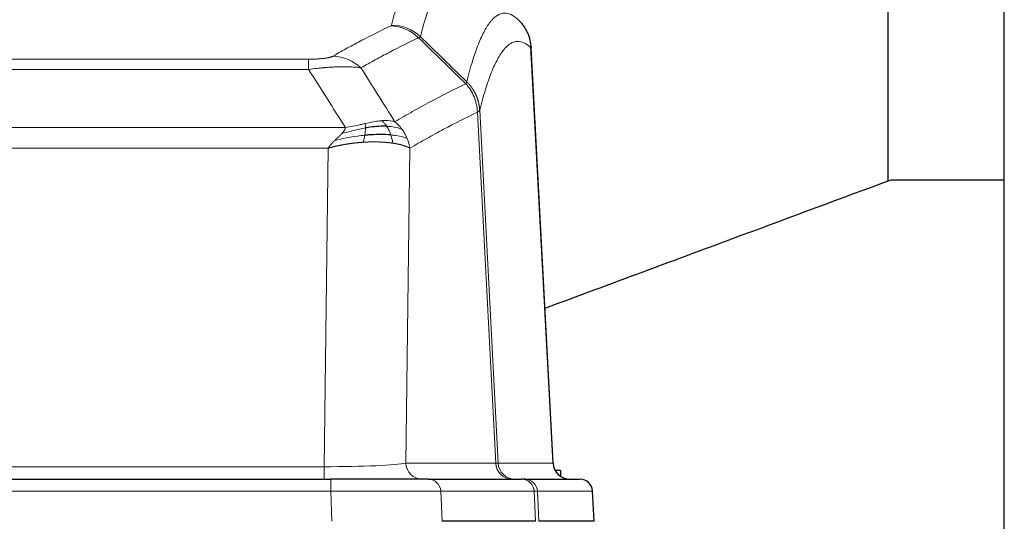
# Model space of a CAD drawing. Header units: inches. Extents: x 0 to 20790, y -12 to 14700.
# Tile 197 of 256: x 6809 to 7043, y 11830 to 11949. Entities that reach past the tile are written whole.
import ezdxf

# ---------------------------------------------------------------- set-up
doc = ezdxf.new("R2010")
doc.units = ezdxf.units.IN
doc.layers.add('1', color=7, linetype='Continuous', true_color=0xffffff)

msp = doc.modelspace()

# ---------------------------------------------------------------- linework, layer by layer
at = {"layer": '1', "color": 2, "linetype": 'Continuous', "lineweight": 25}
for p, q in [((7042.956, 11565.092), (7042.956, 12365.092)), ((7015.346, 11910.961), (7015.346, 12000.223)), ((6935.732, 11843.775), (6930.46, 11942.912)), ((7016.054, 11911.142), (7042.956, 11911.142)), ((6937.456, 11842.092), (6936.19, 11842.092)), ((6937.456, 11842.092), (6937.456, 11840.685)), ((6667.045, 11839.987), (6882.866, 11839.987)), ((6906.121, 11839.987), (6882.866, 11839.987)), ((6906.121, 11839.987), (6928.295, 11839.987)), ((6928.992, 11839.987), (6928.295, 11839.987)), ((6928.992, 11839.987), (6942.103, 11839.987)), ((6945.494, 11829.987), (6945.113, 11837.146)), ((6931.575, 11829.987), (6909.321, 11829.987)), ((6945.478, 11829.987), (6932.36, 11829.987))]:
    msp.add_line(p, q, dxfattribs=at)
at = {"layer": '1', "color": 110, "linetype": 'Continuous', "lineweight": 13}
for p, q in [((6935.719, 11843.778), (6930.471, 11942.473)), ((6672.284, 11939.78), (6877.627, 11939.78)), ((6877.627, 11937.364), (6877.627, 11939.78)), ((6877.627, 11937.364), (6672.284, 11937.364)), ((6918.276, 11927.647), (6922.653, 11843.778)), ((6922.072, 11843.778), (6917.72, 11927.17)), ((6663.553, 11923.534), (6886.358, 11923.534)), ((6882.245, 11918.635), (6667.666, 11918.635)), ((6881.277, 11842.952), (6882.245, 11918.635)), ((6901.677, 11918.625), (6900.72, 11843.778)), ((6900.72, 11843.778), (6922.072, 11843.778)), ((6922.653, 11843.778), (6935.719, 11843.778)), ((6668.634, 11842.952), (6881.277, 11842.952)), ((6881.277, 11839.987), (6881.277, 11842.952)), ((6882.866, 11839.987), (6882.866, 11837.144)), ((6882.866, 11837.144), (6667.045, 11837.144)), ((6883.159, 11829.987), (6882.866, 11837.144)), ((6909.028, 11837.144), (6909.321, 11829.987)), ((6931.202, 11837.144), (6909.028, 11837.144)), ((6931.575, 11829.987), (6931.202, 11837.144)), ((6945.097, 11837.144), (6931.986, 11837.144)), ((6931.986, 11837.144), (6932.36, 11829.987)), ((6945.478, 11829.987), (6945.097, 11837.144))]:
    msp.add_line(p, q, dxfattribs=at)
at = {"layer": '1', "color": 2, "linetype": 'Continuous', "lineweight": 25}
msp.add_arc((6942.118, 11836.987), 3, 3.9387, 90, dxfattribs=at)
at = {"layer": '1', "color": 110, "linetype": 'Continuous', "lineweight": 13}
for centre, major_axis, ratio, start_param, end_param in [((6897.135, 11937.77), (-4.281, 9.037), 0.9659395, 5.0815715, 5.8272089), ((6897.322, 11937.931), (-9.695, 2.45), 0.9931439, 4.2008878, 4.9582972), ((6883.474, 11930.624), (4.97, -8.677), 0.9635717, 1.8622888, 2.6052468), ((6881.357, 11843.987), (20.002, 0.052), 0.0517476, 4.708281, 6.0295934), ((6904.596, 11843.987), (0, 4), 0.9702957, 1.6231562, 3.1415927), ((6925.948, 11843.987), (0, -4), 0.9702957, 4.7647489, 6.2831853), ((6902.627, 11843.987), (-20.038, 0.208), 0.001459, 2.8976729, 3.1068244), ((6926.645, 11843.987), (0, -4), 0.9993908, 4.7647489, 6.2831853), ((6906.121, 11836.987), (0, -3), 0.9702957, 1.6231562, 3.1415927), ((6928.295, 11836.987), (0, -3), 0.9702957, 1.6231562, 3.1415927), ((6928.992, 11836.987), (0, -3), 0.9993908, 1.6231562, 3.1415927), ((6942.103, 11836.987), (0, -3), 0.9993908, 1.6231562, 3.1415927), ((6882.814, 11836.987), (27.018, 0.123), 0.0058026, 0.2445567, 1.5688664), ((6904.974, 11836.987), (27.029, 0.156), 0.000812, 0.0348973, 0.2440487)]:
    msp.add_ellipse(centre, major_axis=major_axis, ratio=ratio, start_param=start_param, end_param=end_param, dxfattribs=at)
at = {"layer": '1', "color": 2, "linetype": 'Continuous', "lineweight": 25}
msp.add_ellipse((6939.711, 11843.987), major_axis=(0, -4), ratio=0.9993908, start_param=4.7647489, end_param=6.2831853, dxfattribs=at)
at = {"layer": '1', "color": 110, "linetype": 'Continuous', "lineweight": 13}
for points, knots in [([(6897.322, 11947.866), (6897.76, 11949.605), (6898.65, 11952.802), (6899.571, 11955.436), (6900.273, 11957.201), (6900.509, 11957.754), (6900.985, 11958.79), (6901.225, 11959.273), (6901.95, 11960.617), (6902.441, 11961.371), (6903.065, 11962.138), (6903.19, 11962.283), (6903.441, 11962.554), (6903.82, 11962.935), (6904.202, 11963.237), (6904.973, 11963.734), (6905.586, 11963.958), (6906.209, 11963.987), (6906.303, 11963.987)], [0, 0, 0, 0, 0.1619138, 0.3238276, 0.3238276, 0.4047846, 0.4047846, 0.4857415, 0.4857415, 0.6476553, 0.6476553, 0.6881337, 0.6881337, 0.7286122, 0.8095691, 0.8095691, 0.9714829, 1, 1, 1, 1]), ([(6916.164, 11959.84), (6915.606, 11960.353), (6914.504, 11961.097), (6912.894, 11961.368), (6911.851, 11960.986), (6911.079, 11960.488), (6910.696, 11960.187), (6910.317, 11959.806), (6910.065, 11959.534), (6909.94, 11959.39), (6909.316, 11958.623), (6908.824, 11957.869), (6908.098, 11956.526), (6907.857, 11956.043), (6907.381, 11955.008), (6907.145, 11954.455), (6906.442, 11952.691), (6905.52, 11950.059), (6904.628, 11946.865), (6904.19, 11945.128)], [0, 0, 0, 0, 0.125, 0.25, 0.375, 0.375, 0.4375, 0.46875, 0.46875, 0.5, 0.5, 0.625, 0.625, 0.6875, 0.6875, 0.75, 0.75, 0.875, 1, 1, 1, 1]), ([(6915.187, 11934.412), (6915.243, 11934.635), (6915.299, 11934.856), (6915.411, 11935.292), (6915.579, 11935.939), (6915.975, 11937.402), (6916.318, 11938.574), (6917.011, 11940.808), (6917.952, 11943.496), (6919.41, 11946.653), (6920.414, 11948.175), (6920.988, 11948.868), (6921.052, 11948.942), (6921.18, 11949.087), (6921.373, 11949.297), (6921.824, 11949.74), (6922.216, 11950.037), (6922.544, 11950.24), (6922.61, 11950.278), (6922.742, 11950.349), (6922.94, 11950.45), (6923.405, 11950.637), (6923.808, 11950.715), (6924.62, 11950.762), (6925.717, 11950.532), (6926.845, 11949.718), (6927.416, 11949.164)], [0, 0, 0, 0, 0.015625, 0.015625, 0.03125, 0.0625, 0.125, 0.125, 0.25, 0.375, 0.5, 0.5, 0.515625, 0.515625, 0.53125, 0.5625, 0.625, 0.625, 0.640625, 0.640625, 0.65625, 0.6875, 0.75, 0.75, 0.875, 1, 1, 1, 1]), ([(6883.474, 11940.53), (6884.608, 11941.182), (6885.743, 11941.821), (6888.016, 11943.071), (6889.153, 11943.682), (6892.568, 11945.476), (6894.85, 11946.618), (6897.135, 11947.705)], [0, 0, 0, 0, 0.25, 0.25, 0.5, 0.5, 1, 1, 1, 1]), ([(6897.322, 11947.866), (6897.316, 11947.839), (6897.297, 11947.812), (6897.234, 11947.758), (6897.191, 11947.731), (6897.135, 11947.705)], [0, 0, 0, 0, 0.5, 0.5, 1, 1, 1, 1]), ([(6903.731, 11944.888), (6901.443, 11943.799), (6899.159, 11942.656), (6895.74, 11940.86), (6894.601, 11940.248), (6892.326, 11938.997), (6891.189, 11938.358), (6890.054, 11937.705)], [0, 0, 0, 0, 0.5, 0.5, 0.75, 0.75, 1, 1, 1, 1]), ([(6930.471, 11942.473), (6929.902, 11943.019), (6928.777, 11943.818), (6927.683, 11944.035), (6926.874, 11943.98), (6926.472, 11943.898), (6926.008, 11943.707), (6925.81, 11943.604), (6925.679, 11943.531), (6925.613, 11943.493), (6925.285, 11943.288), (6924.895, 11942.987), (6924.445, 11942.541), (6924.253, 11942.33), (6924.125, 11942.184), (6924.062, 11942.109), (6923.489, 11941.413), (6922.488, 11939.886), (6921.033, 11936.725), (6919.627, 11932.694), (6918.721, 11929.426), (6918.276, 11927.647)], [0, 0, 0, 0, 0.125, 0.25, 0.25, 0.3125, 0.34375, 0.359375, 0.359375, 0.375, 0.375, 0.4375, 0.46875, 0.484375, 0.484375, 0.5, 0.5, 0.625, 0.75, 0.875, 1, 1, 1, 1]), ([(6883.474, 11940.53), (6883.453, 11940.518), (6883.431, 11940.506), (6883.385, 11940.482), (6883.36, 11940.47), (6883.285, 11940.434), (6883.231, 11940.41), (6883.113, 11940.364), (6883.049, 11940.34), (6882.913, 11940.295), (6882.839, 11940.272), (6882.682, 11940.228), (6882.598, 11940.206), (6882.463, 11940.173), (6882.416, 11940.162), (6882.32, 11940.141), (6882.27, 11940.131), (6882.116, 11940.099), (6882.008, 11940.079), (6881.78, 11940.04), (6881.66, 11940.022), (6881.471, 11939.995), (6881.374, 11939.982), (6881.273, 11939.969), (6881.205, 11939.96), (6881.17, 11939.956), (6880.996, 11939.936), (6880.851, 11939.921), (6880.404, 11939.878), (6880.087, 11939.855), (6879.667, 11939.831), (6879.582, 11939.827), (6879.409, 11939.818), (6879.322, 11939.814), (6879.061, 11939.804), (6878.885, 11939.798), (6878.53, 11939.789), (6878.351, 11939.786), (6877.991, 11939.781), (6877.809, 11939.78), (6877.627, 11939.78)], [0, 0, 0, 0, 0.03125, 0.03125, 0.0625, 0.0625, 0.125, 0.125, 0.1875, 0.1875, 0.25, 0.25, 0.3125, 0.3125, 0.34375, 0.34375, 0.375, 0.375, 0.4375, 0.4375, 0.5, 0.5, 0.53125, 0.546875, 0.546875, 0.5625, 0.5625, 0.625, 0.625, 0.75, 0.75, 0.78125, 0.78125, 0.8125, 0.8125, 0.875, 0.875, 0.9375, 0.9375, 1, 1, 1, 1]), ([(6890.054, 11937.705), (6889.756, 11937.76), (6889.43, 11937.808), (6888.717, 11937.888), (6888.33, 11937.92), (6887.702, 11937.955), (6887.43, 11937.967), (6887.145, 11937.975), (6887.03, 11937.979), (6886.972, 11937.98), (6886.796, 11937.984), (6886.677, 11937.986), (6886.075, 11937.993), (6885.566, 11937.989), (6884.894, 11937.972), (6884.758, 11937.968), (6884.55, 11937.961), (6884.481, 11937.959), (6884.341, 11937.954), (6884.271, 11937.951), (6883.919, 11937.936), (6883.632, 11937.922), (6882.756, 11937.873), (6882.151, 11937.831), (6881.448, 11937.773), (6881.369, 11937.766), (6881.211, 11937.753), (6881.132, 11937.746), (6880.894, 11937.725), (6880.735, 11937.71), (6880.255, 11937.664), (6879.933, 11937.632), (6878.957, 11937.528), (6878.297, 11937.45), (6877.627, 11937.364)], [0, 0, 0, 0, 0.125, 0.125, 0.25, 0.25, 0.3125, 0.328125, 0.328125, 0.34375, 0.34375, 0.375, 0.375, 0.5, 0.5, 0.53125, 0.53125, 0.546875, 0.546875, 0.5625, 0.5625, 0.625, 0.625, 0.75, 0.75, 0.765625, 0.765625, 0.78125, 0.78125, 0.8125, 0.8125, 0.875, 0.875, 1, 1, 1, 1]), ([(6915.187, 11934.412), (6915.166, 11934.364), (6915.15, 11934.288), (6915.092, 11934.115), (6915.05, 11934.018), (6914.975, 11933.929)], [0, 0, 0, 0, 0.5, 0.5, 1, 1, 1, 1]), ([(6915.187, 11934.412), (6915.2, 11934.4), (6915.225, 11934.376), (6915.263, 11934.338), (6915.301, 11934.301), (6915.339, 11934.262), (6915.377, 11934.223), (6915.416, 11934.184), (6915.454, 11934.144), (6915.493, 11934.104), (6915.532, 11934.063), (6915.571, 11934.021), (6915.609, 11933.979), (6915.648, 11933.937), (6915.687, 11933.894), (6915.726, 11933.85), (6915.766, 11933.806), (6915.805, 11933.761), (6915.844, 11933.715), (6915.883, 11933.669), (6915.922, 11933.623), (6915.962, 11933.576), (6916.001, 11933.528), (6916.04, 11933.479), (6916.079, 11933.431), (6916.118, 11933.381), (6916.158, 11933.331), (6916.197, 11933.28), (6916.236, 11933.229), (6916.275, 11933.177), (6916.314, 11933.124), (6916.353, 11933.071), (6916.391, 11933.017), (6916.43, 11932.963), (6916.469, 11932.908), (6916.507, 11932.852), (6916.545, 11932.796), (6916.584, 11932.739), (6916.622, 11932.682), (6916.66, 11932.624), (6916.698, 11932.565), (6916.735, 11932.505), (6916.773, 11932.445), (6916.81, 11932.384), (6916.847, 11932.323), (6916.884, 11932.261), (6916.921, 11932.198), (6916.957, 11932.135), (6916.993, 11932.071), (6917.029, 11932.006), (6917.065, 11931.941), (6917.101, 11931.875), (6917.136, 11931.808), (6917.171, 11931.741), (6917.205, 11931.673), (6917.239, 11931.605), (6917.273, 11931.535), (6917.307, 11931.465), (6917.34, 11931.395), (6917.375, 11931.319), (6917.412, 11931.237), (6917.451, 11931.15), (6917.488, 11931.062), (6917.525, 11930.974), (6917.561, 11930.886), (6917.596, 11930.798), (6917.63, 11930.709), (6917.664, 11930.62), (6917.696, 11930.53), (6917.728, 11930.44), (6917.759, 11930.35), (6917.789, 11930.26), (6917.818, 11930.169), (6917.846, 11930.078), (6917.874, 11929.987), (6917.9, 11929.896), (6917.926, 11929.804), (6917.951, 11929.712), (6917.975, 11929.62), (6917.998, 11929.528), (6918.021, 11929.435), (6918.042, 11929.342), (6918.062, 11929.249), (6918.082, 11929.156), (6918.101, 11929.063), (6918.119, 11928.969), (6918.136, 11928.876), (6918.152, 11928.782), (6918.167, 11928.688), (6918.182, 11928.594), (6918.195, 11928.499), (6918.208, 11928.405), (6918.219, 11928.311), (6918.23, 11928.216), (6918.24, 11928.121), (6918.249, 11928.026), (6918.257, 11927.932), (6918.265, 11927.837), (6918.271, 11927.742), (6918.275, 11927.678), (6918.276, 11927.647)], [0, 0, 0, 0, 0.0069372, 0.0139334, 0.0209887, 0.028103, 0.0352764, 0.0425088, 0.0498003, 0.0571509, 0.0645605, 0.0720292, 0.0795569, 0.0871437, 0.0947896, 0.1024945, 0.1102584, 0.1180815, 0.1259636, 0.1339048, 0.141905, 0.1499643, 0.1580827, 0.1662601, 0.1744966, 0.1827922, 0.1911468, 0.1995605, 0.2080333, 0.2165651, 0.225156, 0.233806, 0.2425151, 0.2512832, 0.2601104, 0.2689967, 0.277942, 0.2869465, 0.29601, 0.3051325, 0.3143142, 0.3235549, 0.3328547, 0.3422136, 0.3516315, 0.3611085, 0.3706446, 0.3802398, 0.3898941, 0.3996074, 0.4093798, 0.4192113, 0.4291019, 0.4390515, 0.4490602, 0.459128, 0.4692549, 0.4794409, 0.4896859, 0.4999901, 0.5124905, 0.524991, 0.5374914, 0.5499918, 0.5624922, 0.5749926, 0.587493, 0.5999934, 0.6124937, 0.6249941, 0.6374944, 0.6499948, 0.6624951, 0.6749954, 0.6874957, 0.699996, 0.7124963, 0.7249966, 0.7374968, 0.7499971, 0.7624973, 0.7749976, 0.7874978, 0.799998, 0.8124982, 0.8249984, 0.8374986, 0.8499988, 0.8624989, 0.8749991, 0.8874992, 0.8999993, 0.9124995, 0.9249996, 0.9374997, 0.9499998, 0.9624998, 0.9749999, 0.9875, 1, 1, 1, 1]), ([(6898.121, 11924.911), (6899.519, 11925.745), (6900.918, 11926.558), (6903.721, 11928.143), (6905.123, 11928.915), (6909.337, 11931.17), (6912.153, 11932.591), (6914.975, 11933.929)], [0, 0, 0, 0, 0.25, 0.25, 0.5, 0.5, 1, 1, 1, 1]), ([(6914.975, 11933.929), (6915.384, 11933.485), (6915.756, 11933), (6916.415, 11931.962), (6916.7, 11931.41), (6917.172, 11930.258), (6917.357, 11929.657), (6917.621, 11928.429), (6917.699, 11927.801), (6917.72, 11927.17)], [0, 0, 0, 0, 0.25, 0.25, 0.5, 0.5, 0.75, 0.75, 1, 1, 1, 1]), ([(6918.276, 11927.647), (6918.276, 11927.645), (6918.274, 11927.64), (6918.271, 11927.63), (6918.264, 11927.613), (6918.253, 11927.59), (6918.234, 11927.56), (6918.205, 11927.523), (6918.163, 11927.479), (6918.119, 11927.441), (6918.081, 11927.411), (6918.056, 11927.392), (6918.029, 11927.373), (6918.003, 11927.354), (6917.975, 11927.335), (6917.947, 11927.317), (6917.919, 11927.298), (6917.891, 11927.279), (6917.862, 11927.261), (6917.834, 11927.243), (6917.805, 11927.224), (6917.777, 11927.206), (6917.749, 11927.188), (6917.729, 11927.176), (6917.72, 11927.17)], [0, 0, 0, 0, 0.0092499, 0.0337179, 0.073404, 0.128308, 0.1984299, 0.2837694, 0.3843264, 0.5001005, 0.5424888, 0.5838484, 0.6241794, 0.6634821, 0.7017567, 0.7390032, 0.7752221, 0.8104134, 0.8445775, 0.8777146, 0.909825, 0.9409091, 0.9709673, 1, 1, 1, 1]), ([(6894.946, 11925.172), (6894.796, 11925.159), (6894.645, 11925.144), (6894.03, 11925.073), (6893.551, 11924.998), (6892.557, 11924.817), (6892.042, 11924.71), (6891.335, 11924.556), (6891.156, 11924.517), (6890.976, 11924.477)], [0, 0, 0, 0, 0.125, 0.125, 0.5, 0.5, 0.875, 0.875, 1, 1, 1, 1]), ([(6898.121, 11924.911), (6897.428, 11925.136), (6896.662, 11925.229), (6895.535, 11925.214), (6895.244, 11925.198), (6894.946, 11925.172)], [0, 0, 0, 0, 0.75, 0.75, 1, 1, 1, 1]), ([(6896.17, 11923.85), (6896.071, 11924), (6895.97, 11924.141), (6895.713, 11924.47), (6895.556, 11924.644), (6895.245, 11924.944), (6895.092, 11925.071), (6894.946, 11925.172)], [0, 0, 0, 0, 0.25, 0.25, 0.625, 0.625, 1, 1, 1, 1]), ([(6917.72, 11927.17), (6915.034, 11925.895), (6912.355, 11924.545), (6908.344, 11922.409), (6907.008, 11921.678), (6904.341, 11920.179), (6903.008, 11919.411), (6901.677, 11918.625)], [0, 0, 0, 0, 0.5, 0.5, 0.75, 0.75, 1, 1, 1, 1]), ([(6885.488, 11922.09), (6885.496, 11922.098), (6885.512, 11922.116), (6885.535, 11922.141), (6885.558, 11922.167), (6885.581, 11922.192), (6885.604, 11922.218), (6885.626, 11922.243), (6885.648, 11922.268), (6885.67, 11922.293), (6885.691, 11922.318), (6885.712, 11922.343), (6885.733, 11922.367), (6885.753, 11922.392), (6885.773, 11922.416), (6885.793, 11922.44), (6885.812, 11922.464), (6885.831, 11922.488), (6885.85, 11922.512), (6885.868, 11922.536), (6885.886, 11922.559), (6885.904, 11922.583), (6885.921, 11922.606), (6885.938, 11922.63), (6885.955, 11922.653), (6885.971, 11922.676), (6885.987, 11922.698), (6886.003, 11922.721), (6886.018, 11922.744), (6886.033, 11922.766), (6886.048, 11922.789), (6886.062, 11922.811), (6886.076, 11922.833), (6886.09, 11922.855), (6886.103, 11922.877), (6886.116, 11922.899), (6886.129, 11922.92), (6886.141, 11922.942), (6886.153, 11922.963), (6886.165, 11922.985), (6886.177, 11923.006), (6886.188, 11923.027), (6886.198, 11923.048), (6886.209, 11923.068), (6886.219, 11923.089), (6886.228, 11923.11), (6886.238, 11923.13), (6886.247, 11923.151), (6886.256, 11923.171), (6886.264, 11923.191), (6886.272, 11923.211), (6886.28, 11923.231), (6886.287, 11923.251), (6886.294, 11923.27), (6886.301, 11923.29), (6886.307, 11923.309), (6886.313, 11923.328), (6886.319, 11923.348), (6886.325, 11923.367), (6886.33, 11923.386), (6886.334, 11923.405), (6886.339, 11923.423), (6886.343, 11923.442), (6886.347, 11923.461), (6886.35, 11923.479), (6886.353, 11923.497), (6886.356, 11923.515), (6886.358, 11923.528), (6886.358, 11923.534)], [0, 0, 0, 0, 0.0185022, 0.0368847, 0.0551481, 0.073293, 0.0913199, 0.1092294, 0.1270222, 0.1446988, 0.1622598, 0.1797059, 0.1970378, 0.2142561, 0.2313614, 0.2483544, 0.265236, 0.2820066, 0.2986672, 0.3152184, 0.331661, 0.3479958, 0.3642235, 0.380345, 0.3963611, 0.4122725, 0.4280803, 0.4437851, 0.459388, 0.4748898, 0.4902915, 0.5055939, 0.5207981, 0.535905, 0.5509156, 0.565831, 0.5806521, 0.5953801, 0.6100159, 0.6245607, 0.6390157, 0.6533819, 0.6676604, 0.6818526, 0.6959596, 0.7099825, 0.7239227, 0.7377815, 0.75156, 0.7652597, 0.7788818, 0.7924277, 0.8058989, 0.8192966, 0.8326224, 0.8458776, 0.8590638, 0.8721825, 0.8852351, 0.8982233, 0.9111485, 0.9240124, 0.9368166, 0.9495628, 0.9622525, 0.9748874, 0.9874694, 1, 1, 1, 1]), ([(6891.126, 11923.444), (6890.669, 11923.366), (6890.205, 11923.278), (6888.334, 11922.888), (6886.898, 11922.512), (6885.488, 11922.09)], [0, 0, 0, 0, 0.25, 0.25, 1, 1, 1, 1]), ([(6890.976, 11924.477), (6890.616, 11924.396), (6890.249, 11924.313), (6888.755, 11923.979), (6887.579, 11923.722), (6886.358, 11923.534)], [0, 0, 0, 0, 0.25, 0.25, 1, 1, 1, 1]), ([(6890.958, 11921.702), (6890.97, 11921.779), (6890.981, 11921.857), (6891.026, 11922.167), (6891.055, 11922.399), (6891.099, 11922.843), (6891.114, 11923.056), (6891.124, 11923.318), (6891.126, 11923.382), (6891.126, 11923.444)], [0, 0, 0, 0, 0.125, 0.125, 0.5, 0.5, 0.875, 0.875, 1, 1, 1, 1]), ([(6891.126, 11923.444), (6891.128, 11923.568), (6891.126, 11923.684), (6891.113, 11923.949), (6891.097, 11924.086), (6891.049, 11924.316), (6891.017, 11924.408), (6890.976, 11924.477)], [0, 0, 0, 0, 0.25, 0.25, 0.625, 0.625, 1, 1, 1, 1]), ([(6899.828, 11923.104), (6899.129, 11923.435), (6898.259, 11923.66), (6896.898, 11923.811), (6896.541, 11923.837), (6896.17, 11923.85)], [0, 0, 0, 0, 0.75, 0.75, 1, 1, 1, 1]), ([(6897.156, 11921.787), (6897.125, 11921.878), (6897.093, 11921.969), (6896.958, 11922.333), (6896.845, 11922.605), (6896.596, 11923.13), (6896.459, 11923.383), (6896.268, 11923.698), (6896.219, 11923.775), (6896.17, 11923.85)], [0, 0, 0, 0, 0.125, 0.125, 0.5, 0.5, 0.875, 0.875, 1, 1, 1, 1]), ([(6899.828, 11923.104), (6899.705, 11923.27), (6899.577, 11923.433), (6899.245, 11923.83), (6899.034, 11924.06), (6898.592, 11924.5), (6898.361, 11924.711), (6898.121, 11924.911)], [0, 0, 0, 0, 0.25, 0.25, 0.625, 0.625, 1, 1, 1, 1]), ([(6901.038, 11920.964), (6901, 11921.058), (6900.959, 11921.152), (6900.791, 11921.525), (6900.652, 11921.799), (6900.349, 11922.336), (6900.185, 11922.598), (6899.95, 11922.937), (6899.889, 11923.021), (6899.828, 11923.104)], [0, 0, 0, 0, 0.125, 0.125, 0.5, 0.5, 0.875, 0.875, 1, 1, 1, 1]), ([(6882.245, 11918.635), (6882.251, 11918.643), (6882.261, 11918.661), (6882.278, 11918.686), (6882.294, 11918.712), (6882.311, 11918.738), (6882.329, 11918.765), (6882.347, 11918.791), (6882.365, 11918.818), (6882.383, 11918.845), (6882.403, 11918.872), (6882.422, 11918.9), (6882.442, 11918.928), (6882.462, 11918.956), (6882.483, 11918.984), (6882.503, 11919.012), (6882.525, 11919.041), (6882.547, 11919.07), (6882.569, 11919.099), (6882.591, 11919.128), (6882.614, 11919.158), (6882.638, 11919.188), (6882.661, 11919.218), (6882.686, 11919.248), (6882.71, 11919.278), (6882.735, 11919.309), (6882.76, 11919.34), (6882.786, 11919.371), (6882.812, 11919.402), (6882.839, 11919.434), (6882.865, 11919.465), (6882.893, 11919.497), (6882.92, 11919.53), (6882.949, 11919.562), (6882.977, 11919.594), (6883.006, 11919.627), (6883.035, 11919.66), (6883.065, 11919.693), (6883.095, 11919.727), (6883.125, 11919.76), (6883.156, 11919.794), (6883.187, 11919.828), (6883.219, 11919.862), (6883.251, 11919.897), (6883.283, 11919.931), (6883.316, 11919.966), (6883.349, 11920.001), (6883.383, 11920.036), (6883.417, 11920.071), (6883.451, 11920.107), (6883.486, 11920.143), (6883.521, 11920.178), (6883.557, 11920.215), (6883.592, 11920.251), (6883.629, 11920.287), (6883.666, 11920.324), (6883.703, 11920.36), (6883.74, 11920.397), (6883.778, 11920.434), (6883.804, 11920.459), (6883.816, 11920.471)], [0, 0, 0, 0, 0.0121901, 0.0245516, 0.0370849, 0.0497905, 0.0626689, 0.0757204, 0.0889455, 0.1023447, 0.1159182, 0.1296666, 0.14359, 0.1576889, 0.1719636, 0.1864145, 0.2010418, 0.2158458, 0.2308268, 0.2459852, 0.261321, 0.2768347, 0.2925265, 0.3083966, 0.3244452, 0.3406727, 0.357079, 0.3736646, 0.3904296, 0.4073742, 0.4244986, 0.4418029, 0.4592875, 0.4769523, 0.4947976, 0.5128236, 0.5310305, 0.5494183, 0.5679872, 0.5867374, 0.605669, 0.6247822, 0.644077, 0.6635537, 0.6832123, 0.7030529, 0.7230758, 0.7432809, 0.7636685, 0.7842385, 0.8049912, 0.8259267, 0.8470449, 0.8683461, 0.8898303, 0.9114976, 0.9333482, 0.955382, 0.9775993, 1, 1, 1, 1]), ([(6883.816, 11920.471), (6883.831, 11920.485), (6883.859, 11920.512), (6883.9, 11920.553), (6883.941, 11920.592), (6883.98, 11920.63), (6884.019, 11920.667), (6884.056, 11920.702), (6884.092, 11920.737), (6884.128, 11920.771), (6884.162, 11920.803), (6884.195, 11920.835), (6884.227, 11920.865), (6884.258, 11920.895), (6884.288, 11920.923), (6884.317, 11920.95), (6884.345, 11920.977), (6884.372, 11921.002), (6884.398, 11921.026), (6884.422, 11921.049), (6884.446, 11921.071), (6884.469, 11921.093), (6884.49, 11921.113), (6884.511, 11921.132), (6884.53, 11921.15), (6884.549, 11921.167), (6884.566, 11921.183), (6884.582, 11921.198), (6884.597, 11921.213), (6884.612, 11921.226), (6884.625, 11921.238), (6884.637, 11921.249), (6884.648, 11921.259), (6884.658, 11921.269), (6884.667, 11921.277), (6884.674, 11921.284), (6884.681, 11921.291), (6884.687, 11921.296), (6884.692, 11921.3), (6884.704, 11921.312), (6884.725, 11921.332), (6884.754, 11921.359), (6884.782, 11921.386), (6884.811, 11921.413), (6884.839, 11921.44), (6884.866, 11921.467), (6884.894, 11921.493), (6884.921, 11921.519), (6884.947, 11921.545), (6884.974, 11921.57), (6885, 11921.595), (6885.025, 11921.62), (6885.051, 11921.645), (6885.076, 11921.669), (6885.1, 11921.694), (6885.125, 11921.718), (6885.149, 11921.741), (6885.172, 11921.765), (6885.196, 11921.788), (6885.219, 11921.811), (6885.241, 11921.834), (6885.264, 11921.857), (6885.286, 11921.879), (6885.307, 11921.901), (6885.329, 11921.923), (6885.35, 11921.945), (6885.37, 11921.966), (6885.391, 11921.987), (6885.411, 11922.008), (6885.43, 11922.029), (6885.45, 11922.049), (6885.469, 11922.07), (6885.481, 11922.083), (6885.488, 11922.09)], [0, 0, 0, 0, 0.0247661, 0.0489206, 0.0724636, 0.0953949, 0.1177147, 0.1394229, 0.1605195, 0.1810045, 0.2008779, 0.2201398, 0.23879, 0.2568287, 0.2742558, 0.2910713, 0.3072753, 0.3228676, 0.3378484, 0.3522176, 0.3659752, 0.3791212, 0.3916556, 0.4035785, 0.4148897, 0.4255894, 0.4356775, 0.445154, 0.454019, 0.4622723, 0.4699141, 0.4769443, 0.4833629, 0.48917, 0.4943654, 0.4989493, 0.5029216, 0.5062824, 0.5090316, 0.5111692, 0.5284651, 0.5456049, 0.5625886, 0.5794163, 0.5960881, 0.612604, 0.6289642, 0.6451687, 0.6612176, 0.6771111, 0.6928491, 0.7084319, 0.7238594, 0.7391318, 0.7542492, 0.7692118, 0.7840195, 0.7986726, 0.8131712, 0.8275153, 0.8417051, 0.8557408, 0.8696224, 0.8833501, 0.8969241, 0.9103445, 0.9236114, 0.936725, 0.9496856, 0.9624932, 0.975148, 0.9876502, 1, 1, 1, 1]), ([(6890.958, 11921.702), (6890.38, 11921.649), (6889.792, 11921.583), (6887.418, 11921.27), (6885.589, 11920.923), (6883.816, 11920.471)], [0, 0, 0, 0, 0.25, 0.25, 1, 1, 1, 1]), ([(6890.643, 11920.052), (6890.676, 11920.214), (6890.716, 11920.4), (6890.798, 11920.802), (6890.84, 11921.019), (6890.908, 11921.394), (6890.934, 11921.548), (6890.958, 11921.702)], [0, 0, 0, 0, 0.375, 0.375, 0.75, 0.75, 1, 1, 1, 1]), ([(6901.038, 11920.964), (6900.426, 11921.249), (6899.53, 11921.489), (6898.001, 11921.706), (6897.591, 11921.751), (6897.156, 11921.787)], [0, 0, 0, 0, 0.75, 0.75, 1, 1, 1, 1]), ([(6897.646, 11919.826), (6897.574, 11920.226), (6897.475, 11920.72), (6897.274, 11921.426), (6897.217, 11921.606), (6897.156, 11921.787)], [0, 0, 0, 0, 0.75, 0.75, 1, 1, 1, 1]), ([(6901.677, 11918.625), (6901.593, 11919.222), (6901.451, 11919.815), (6901.188, 11920.584), (6901.116, 11920.775), (6901.038, 11920.964)], [0, 0, 0, 0, 0.75, 0.75, 1, 1, 1, 1]), ([(6890.643, 11920.052), (6890.621, 11920.05), (6890.578, 11920.047), (6890.513, 11920.043), (6890.448, 11920.039), (6890.383, 11920.034), (6890.318, 11920.03), (6890.253, 11920.025), (6890.188, 11920.02), (6890.123, 11920.015), (6890.058, 11920.01), (6889.992, 11920.005), (6889.927, 11920), (6889.862, 11919.995), (6889.797, 11919.989), (6889.732, 11919.984), (6889.666, 11919.978), (6889.601, 11919.972), (6889.536, 11919.966), (6889.471, 11919.96), (6889.405, 11919.954), (6889.34, 11919.948), (6889.275, 11919.942), (6889.21, 11919.936), (6889.145, 11919.929), (6889.079, 11919.923), (6889.014, 11919.916), (6888.949, 11919.909), (6888.884, 11919.902), (6888.818, 11919.895), (6888.753, 11919.888), (6888.688, 11919.881), (6888.623, 11919.874), (6888.558, 11919.866), (6888.492, 11919.859), (6888.427, 11919.851), (6888.362, 11919.843), (6888.297, 11919.836), (6888.232, 11919.828), (6888.167, 11919.82), (6888.102, 11919.811), (6888.036, 11919.803), (6887.971, 11919.795), (6887.906, 11919.787), (6887.841, 11919.778), (6887.776, 11919.769), (6887.711, 11919.761), (6887.646, 11919.752), (6887.582, 11919.743), (6887.517, 11919.734), (6887.452, 11919.725), (6887.387, 11919.715), (6887.322, 11919.706), (6887.257, 11919.697), (6887.193, 11919.687), (6887.128, 11919.678), (6887.063, 11919.668), (6886.998, 11919.658), (6886.934, 11919.648), (6886.869, 11919.638), (6886.805, 11919.628), (6886.74, 11919.618), (6886.676, 11919.607), (6886.611, 11919.597), (6886.547, 11919.586), (6886.483, 11919.576), (6886.418, 11919.565), (6886.354, 11919.554), (6886.29, 11919.543), (6886.226, 11919.532), (6886.161, 11919.521), (6886.097, 11919.51), (6886.033, 11919.499), (6885.969, 11919.487), (6885.905, 11919.476), (6885.841, 11919.464), (6885.778, 11919.453), (6885.714, 11919.441), (6885.65, 11919.429), (6885.586, 11919.417), (6885.523, 11919.405), (6885.459, 11919.393), (6885.396, 11919.381), (6885.332, 11919.368), (6885.269, 11919.356), (6885.205, 11919.343), (6885.142, 11919.331), (6885.079, 11919.318), (6885.016, 11919.305), (6884.953, 11919.292), (6884.889, 11919.279), (6884.826, 11919.266), (6884.764, 11919.253), (6884.701, 11919.24), (6884.638, 11919.226), (6884.575, 11919.213), (6884.512, 11919.199), (6884.45, 11919.186), (6884.387, 11919.172), (6884.325, 11919.158), (6884.262, 11919.144), (6884.2, 11919.13), (6884.138, 11919.116), (6884.076, 11919.102), (6884.013, 11919.088), (6883.951, 11919.073), (6883.889, 11919.059), (6883.827, 11919.044), (6883.766, 11919.03), (6883.704, 11919.015), (6883.642, 11919), (6883.581, 11918.985), (6883.519, 11918.97), (6883.458, 11918.955), (6883.396, 11918.94), (6883.335, 11918.925), (6883.274, 11918.909), (6883.213, 11918.894), (6883.151, 11918.878), (6883.09, 11918.863), (6883.03, 11918.847), (6882.969, 11918.831), (6882.908, 11918.815), (6882.847, 11918.799), (6882.787, 11918.783), (6882.726, 11918.767), (6882.666, 11918.751), (6882.606, 11918.735), (6882.545, 11918.718), (6882.485, 11918.702), (6882.425, 11918.685), (6882.365, 11918.669), (6882.305, 11918.652), (6882.265, 11918.641), (6882.245, 11918.635)], [0, 0, 0, 0, 0.0081592, 0.0163092, 0.0244501, 0.0325819, 0.0407045, 0.0488181, 0.0569225, 0.0650178, 0.0731041, 0.0811812, 0.0892493, 0.0973083, 0.1053581, 0.113399, 0.1214307, 0.1294534, 0.137467, 0.1454716, 0.1534671, 0.1614536, 0.169431, 0.1773994, 0.1853588, 0.1933091, 0.2012504, 0.2091827, 0.217106, 0.2250203, 0.2329256, 0.2408219, 0.2487092, 0.2565875, 0.2644568, 0.2723172, 0.2801686, 0.288011, 0.2958444, 0.303669, 0.3114845, 0.3192911, 0.3270888, 0.3348775, 0.3426574, 0.3504282, 0.3581902, 0.3659433, 0.3736874, 0.3814227, 0.389149, 0.3968665, 0.4045751, 0.4122748, 0.4199656, 0.4276476, 0.4353206, 0.4429849, 0.4506403, 0.4582868, 0.4659245, 0.4735534, 0.4811734, 0.4887846, 0.496387, 0.5039805, 0.5115653, 0.5191413, 0.5267084, 0.5342668, 0.5418164, 0.5493572, 0.5568893, 0.5644125, 0.5719271, 0.5794328, 0.5869298, 0.5944181, 0.6018976, 0.6093684, 0.6168305, 0.6242839, 0.6317285, 0.6391644, 0.6465917, 0.6540102, 0.6614201, 0.6688212, 0.6762137, 0.6835975, 0.6909727, 0.6983392, 0.705697, 0.7130462, 0.7203868, 0.7277187, 0.735042, 0.7423567, 0.7496628, 0.7569603, 0.7642491, 0.7715294, 0.7788011, 0.7860642, 0.7933187, 0.8005646, 0.807802, 0.8150309, 0.8222512, 0.8294629, 0.8366661, 0.8438608, 0.851047, 0.8582246, 0.8653938, 0.8725544, 0.8797065, 0.8868502, 0.8939854, 0.9011121, 0.9082303, 0.9153401, 0.9224414, 0.9295343, 0.9366187, 0.9436947, 0.9507623, 0.9578214, 0.9648722, 0.9719145, 0.9789485, 0.985974, 0.9929912, 1, 1, 1, 1]), ([(6897.646, 11919.826), (6897.631, 11919.828), (6897.602, 11919.833), (6897.558, 11919.839), (6897.513, 11919.845), (6897.469, 11919.852), (6897.424, 11919.858), (6897.38, 11919.864), (6897.335, 11919.87), (6897.29, 11919.876), (6897.245, 11919.882), (6897.2, 11919.887), (6897.155, 11919.893), (6897.11, 11919.899), (6897.064, 11919.904), (6897.019, 11919.91), (6896.973, 11919.915), (6896.928, 11919.921), (6896.882, 11919.926), (6896.836, 11919.931), (6896.79, 11919.937), (6896.744, 11919.942), (6896.698, 11919.947), (6896.652, 11919.952), (6896.606, 11919.957), (6896.56, 11919.961), (6896.513, 11919.966), (6896.467, 11919.971), (6896.42, 11919.976), (6896.374, 11919.98), (6896.327, 11919.985), (6896.28, 11919.989), (6896.233, 11919.993), (6896.186, 11919.998), (6896.139, 11920.002), (6896.092, 11920.006), (6896.045, 11920.01), (6895.998, 11920.014), (6895.951, 11920.018), (6895.904, 11920.022), (6895.856, 11920.026), (6895.809, 11920.029), (6895.761, 11920.033), (6895.714, 11920.037), (6895.666, 11920.04), (6895.618, 11920.044), (6895.571, 11920.047), (6895.523, 11920.05), (6895.475, 11920.053), (6895.427, 11920.057), (6895.379, 11920.06), (6895.331, 11920.063), (6895.283, 11920.066), (6895.235, 11920.069), (6895.187, 11920.071), (6895.138, 11920.074), (6895.09, 11920.077), (6895.042, 11920.08), (6894.994, 11920.082), (6894.945, 11920.085), (6894.897, 11920.087), (6894.848, 11920.089), (6894.8, 11920.092), (6894.751, 11920.094), (6894.703, 11920.096), (6894.654, 11920.098), (6894.606, 11920.1), (6894.557, 11920.102), (6894.508, 11920.104), (6894.459, 11920.106), (6894.411, 11920.108), (6894.362, 11920.109), (6894.313, 11920.111), (6894.264, 11920.112), (6894.215, 11920.114), (6894.166, 11920.115), (6894.118, 11920.117), (6894.069, 11920.118), (6894.02, 11920.119), (6893.971, 11920.12), (6893.922, 11920.121), (6893.873, 11920.122), (6893.824, 11920.123), (6893.775, 11920.124), (6893.725, 11920.125), (6893.676, 11920.126), (6893.627, 11920.127), (6893.578, 11920.127), (6893.529, 11920.128), (6893.48, 11920.128), (6893.431, 11920.129), (6893.382, 11920.129), (6893.332, 11920.129), (6893.283, 11920.13), (6893.234, 11920.13), (6893.185, 11920.13), (6893.136, 11920.13), (6893.087, 11920.13), (6893.037, 11920.13), (6892.988, 11920.13), (6892.939, 11920.13), (6892.89, 11920.129), (6892.841, 11920.129), (6892.792, 11920.129), (6892.742, 11920.128), (6892.693, 11920.128), (6892.644, 11920.127), (6892.595, 11920.127), (6892.546, 11920.126), (6892.497, 11920.125), (6892.447, 11920.124), (6892.398, 11920.123), (6892.349, 11920.122), (6892.3, 11920.121), (6892.251, 11920.12), (6892.202, 11920.119), (6892.153, 11920.118), (6892.104, 11920.117), (6892.055, 11920.115), (6892.006, 11920.114), (6891.957, 11920.113), (6891.908, 11920.111), (6891.859, 11920.11), (6891.81, 11920.108), (6891.761, 11920.106), (6891.712, 11920.105), (6891.663, 11920.103), (6891.614, 11920.101), (6891.565, 11920.099), (6891.517, 11920.097), (6891.468, 11920.095), (6891.419, 11920.093), (6891.37, 11920.091), (6891.322, 11920.089), (6891.273, 11920.086), (6891.224, 11920.084), (6891.176, 11920.082), (6891.127, 11920.079), (6891.079, 11920.077), (6891.03, 11920.074), (6890.982, 11920.071), (6890.933, 11920.069), (6890.885, 11920.066), (6890.836, 11920.063), (6890.788, 11920.06), (6890.74, 11920.058), (6890.691, 11920.055), (6890.659, 11920.053), (6890.643, 11920.052)], [0, 0, 0, 0, 0.0076941, 0.0153765, 0.0230472, 0.0307061, 0.0383534, 0.045989, 0.0536129, 0.061225, 0.0688255, 0.0764143, 0.0839914, 0.0915567, 0.0991104, 0.1066524, 0.1141827, 0.1217013, 0.1292082, 0.1367034, 0.1441869, 0.1516588, 0.1591189, 0.1665674, 0.1740041, 0.1814292, 0.1888426, 0.1962444, 0.2036344, 0.2110128, 0.2183794, 0.2257344, 0.2330778, 0.2404094, 0.2477294, 0.2550377, 0.2623343, 0.2696193, 0.2768926, 0.2841542, 0.2914041, 0.2986424, 0.305869, 0.313084, 0.3202872, 0.3274789, 0.3346588, 0.3418271, 0.3489838, 0.3561287, 0.3632621, 0.3703837, 0.3774937, 0.3845921, 0.3916788, 0.3987539, 0.4058173, 0.412869, 0.4199092, 0.4269376, 0.4339544, 0.4409596, 0.4479532, 0.454935, 0.4619053, 0.4688639, 0.4758109, 0.4827462, 0.4896699, 0.496582, 0.5034825, 0.5103713, 0.5172485, 0.524114, 0.5309679, 0.5378102, 0.5446409, 0.55146, 0.5582674, 0.5650632, 0.5718474, 0.57862, 0.5853809, 0.5921303, 0.598868, 0.6055941, 0.6123087, 0.6190116, 0.6257029, 0.6323825, 0.6390506, 0.6457071, 0.652352, 0.6589853, 0.665607, 0.672217, 0.6788155, 0.6854024, 0.6919777, 0.6985414, 0.7050935, 0.7116341, 0.718163, 0.7246804, 0.7311862, 0.7376804, 0.744163, 0.750634, 0.7570935, 0.7635413, 0.7699776, 0.7764024, 0.7828155, 0.7892171, 0.7956072, 0.8019856, 0.8083525, 0.8147079, 0.8210516, 0.8273839, 0.8337045, 0.8400136, 0.8463112, 0.8525972, 0.8588716, 0.8651345, 0.8713859, 0.8776257, 0.8838539, 0.8900706, 0.8962758, 0.9024695, 0.9086516, 0.9148221, 0.9209812, 0.9271287, 0.9332646, 0.9393891, 0.945502, 0.9516034, 0.9576933, 0.9637717, 0.9698385, 0.9758938, 0.9819376, 0.9879699, 0.9939907, 1, 1, 1, 1]), ([(6901.677, 11918.625), (6901.672, 11918.629), (6901.66, 11918.636), (6901.642, 11918.648), (6901.623, 11918.659), (6901.605, 11918.67), (6901.586, 11918.681), (6901.568, 11918.692), (6901.549, 11918.704), (6901.53, 11918.715), (6901.51, 11918.726), (6901.491, 11918.737), (6901.471, 11918.747), (6901.451, 11918.758), (6901.432, 11918.769), (6901.411, 11918.78), (6901.391, 11918.79), (6901.371, 11918.801), (6901.35, 11918.811), (6901.33, 11918.822), (6901.309, 11918.832), (6901.288, 11918.843), (6901.267, 11918.853), (6901.246, 11918.863), (6901.224, 11918.873), (6901.203, 11918.884), (6901.181, 11918.894), (6901.159, 11918.904), (6901.138, 11918.914), (6901.116, 11918.924), (6901.093, 11918.933), (6901.071, 11918.943), (6901.049, 11918.953), (6901.026, 11918.963), (6901.004, 11918.972), (6900.981, 11918.982), (6900.959, 11918.991), (6900.936, 11919.001), (6900.913, 11919.01), (6900.89, 11919.02), (6900.867, 11919.029), (6900.843, 11919.038), (6900.82, 11919.047), (6900.797, 11919.056), (6900.773, 11919.066), (6900.75, 11919.075), (6900.726, 11919.084), (6900.702, 11919.092), (6900.679, 11919.101), (6900.655, 11919.11), (6900.631, 11919.119), (6900.607, 11919.128), (6900.583, 11919.136), (6900.559, 11919.145), (6900.534, 11919.153), (6900.51, 11919.162), (6900.486, 11919.17), (6900.462, 11919.179), (6900.437, 11919.187), (6900.413, 11919.195), (6900.388, 11919.203), (6900.364, 11919.211), (6900.339, 11919.22), (6900.314, 11919.228), (6900.29, 11919.236), (6900.265, 11919.243), (6900.24, 11919.251), (6900.215, 11919.259), (6900.191, 11919.267), (6900.166, 11919.275), (6900.141, 11919.282), (6900.116, 11919.29), (6900.091, 11919.297), (6900.066, 11919.305), (6900.041, 11919.312), (6900.016, 11919.32), (6899.991, 11919.327), (6899.966, 11919.334), (6899.941, 11919.342), (6899.916, 11919.349), (6899.891, 11919.356), (6899.866, 11919.363), (6899.841, 11919.37), (6899.816, 11919.377), (6899.791, 11919.384), (6899.766, 11919.391), (6899.74, 11919.398), (6899.715, 11919.404), (6899.69, 11919.411), (6899.665, 11919.418), (6899.64, 11919.424), (6899.615, 11919.431), (6899.59, 11919.438), (6899.565, 11919.444), (6899.54, 11919.45), (6899.515, 11919.457), (6899.49, 11919.463), (6899.465, 11919.469), (6899.44, 11919.476), (6899.415, 11919.482), (6899.391, 11919.488), (6899.366, 11919.494), (6899.341, 11919.5), (6899.316, 11919.506), (6899.291, 11919.512), (6899.267, 11919.518), (6899.242, 11919.524), (6899.217, 11919.529), (6899.193, 11919.535), (6899.168, 11919.541), (6899.144, 11919.546), (6899.119, 11919.552), (6899.095, 11919.558), (6899.07, 11919.563), (6899.046, 11919.568), (6899.022, 11919.574), (6898.997, 11919.579), (6898.973, 11919.585), (6898.949, 11919.59), (6898.925, 11919.595), (6898.901, 11919.6), (6898.877, 11919.605), (6898.853, 11919.61), (6898.829, 11919.615), (6898.805, 11919.62), (6898.782, 11919.625), (6898.758, 11919.63), (6898.734, 11919.635), (6898.711, 11919.64), (6898.687, 11919.645), (6898.664, 11919.649), (6898.641, 11919.654), (6898.617, 11919.659), (6898.594, 11919.663), (6898.571, 11919.668), (6898.548, 11919.672), (6898.525, 11919.677), (6898.502, 11919.681), (6898.479, 11919.685), (6898.457, 11919.69), (6898.434, 11919.694), (6898.412, 11919.698), (6898.389, 11919.702), (6898.367, 11919.706), (6898.344, 11919.711), (6898.322, 11919.715), (6898.3, 11919.719), (6898.278, 11919.723), (6898.256, 11919.727), (6898.234, 11919.73), (6898.213, 11919.734), (6898.191, 11919.738), (6898.169, 11919.742), (6898.148, 11919.746), (6898.126, 11919.749), (6898.105, 11919.753), (6898.084, 11919.757), (6898.063, 11919.76), (6898.042, 11919.764), (6898.021, 11919.767), (6898, 11919.771), (6897.98, 11919.774), (6897.959, 11919.777), (6897.939, 11919.781), (6897.918, 11919.784), (6897.898, 11919.787), (6897.878, 11919.791), (6897.858, 11919.794), (6897.838, 11919.797), (6897.819, 11919.8), (6897.799, 11919.803), (6897.779, 11919.806), (6897.76, 11919.809), (6897.741, 11919.812), (6897.721, 11919.815), (6897.702, 11919.818), (6897.683, 11919.821), (6897.665, 11919.823), (6897.652, 11919.825), (6897.646, 11919.826)], [0, 0, 0, 0, 0.0080212, 0.0160154, 0.0239827, 0.0319231, 0.0398365, 0.0477229, 0.0555824, 0.0634149, 0.0712205, 0.0789992, 0.0867509, 0.0944756, 0.1021734, 0.1098443, 0.1174881, 0.1251051, 0.1326951, 0.1402581, 0.1477942, 0.1553034, 0.1627856, 0.1702408, 0.1776691, 0.1850704, 0.1924448, 0.1997923, 0.2071128, 0.2144063, 0.2216729, 0.2289126, 0.2361253, 0.243311, 0.2504698, 0.2576016, 0.2647065, 0.2717845, 0.2788355, 0.2858595, 0.2928566, 0.2998268, 0.30677, 0.3136862, 0.3205755, 0.3274379, 0.3342733, 0.3410817, 0.3478632, 0.3546178, 0.3613454, 0.3680461, 0.3747198, 0.3813665, 0.3879863, 0.3945792, 0.4011451, 0.4076841, 0.4141961, 0.4206811, 0.4271393, 0.4335704, 0.4399746, 0.4463519, 0.4527022, 0.4590256, 0.465322, 0.4715915, 0.477834, 0.4840496, 0.4902382, 0.4963999, 0.5025346, 0.5086424, 0.5147232, 0.5207771, 0.526804, 0.532804, 0.5387771, 0.5447232, 0.5506423, 0.5565345, 0.5623997, 0.568238, 0.5740494, 0.5798338, 0.5855912, 0.5913217, 0.5970253, 0.6027019, 0.6083515, 0.6139742, 0.61957, 0.6251388, 0.6306807, 0.6361956, 0.6416836, 0.6471446, 0.6525787, 0.6579858, 0.663366, 0.6687192, 0.6740455, 0.6793448, 0.6846172, 0.6898627, 0.6950812, 0.7002727, 0.7054373, 0.710575, 0.7156857, 0.7207694, 0.7258262, 0.7308561, 0.735859, 0.740835, 0.745784, 0.7507061, 0.7556012, 0.7604694, 0.7653107, 0.7701249, 0.7749123, 0.7796727, 0.7844061, 0.7891127, 0.7937922, 0.7984448, 0.8030705, 0.8076692, 0.812241, 0.8167858, 0.8213037, 0.8257947, 0.8302587, 0.8346957, 0.8391058, 0.843489, 0.8478452, 0.8521745, 0.8564768, 0.8607522, 0.8650006, 0.8692221, 0.8734166, 0.8775842, 0.8817249, 0.8858386, 0.8899254, 0.8939852, 0.8980181, 0.902024, 0.906003, 0.909955, 0.9138802, 0.9177783, 0.9216495, 0.9254938, 0.9293111, 0.9331015, 0.936865, 0.9406015, 0.944311, 0.9479937, 0.9516493, 0.9552781, 0.9588799, 0.9624547, 0.9660026, 0.9695236, 0.9730176, 0.9764847, 0.9799249, 0.9833381, 0.9867243, 0.9900837, 0.993416, 0.9967215, 1, 1, 1, 1])]:
    msp.add_open_spline(points, degree=3, knots=knots, dxfattribs=at)
at = {"layer": '1', "color": 2, "linetype": 'Continuous', "lineweight": 25}
for points, knots in [([(6927.416, 11949.164), (6927.642, 11948.949), (6927.859, 11948.723), (6928.269, 11948.252), (6928.463, 11948.006), (6928.827, 11947.497), (6928.997, 11947.233), (6929.311, 11946.69), (6929.456, 11946.411), (6929.717, 11945.84), (6929.834, 11945.548), (6930.04, 11944.953), (6930.129, 11944.651), (6930.352, 11943.732), (6930.442, 11943.105), (6930.471, 11942.473)], [0, 0, 0, 0, 0.125, 0.125, 0.25, 0.25, 0.375, 0.375, 0.5, 0.5, 0.625, 0.625, 0.75, 0.75, 1, 1, 1, 1]), ([(6896.17, 11923.85), (6895.984, 11923.857), (6895.795, 11923.86), (6895.023, 11923.862), (6894.413, 11923.837), (6893.143, 11923.733), (6892.484, 11923.655), (6891.582, 11923.52), (6891.355, 11923.483), (6891.126, 11923.444)], [0, 0, 0, 0, 0.125, 0.125, 0.5, 0.5, 0.875, 0.875, 1, 1, 1, 1]), ([(6897.156, 11921.787), (6896.938, 11921.805), (6896.715, 11921.821), (6895.796, 11921.873), (6895.055, 11921.889), (6893.49, 11921.87), (6892.667, 11921.835), (6891.533, 11921.753), (6891.247, 11921.729), (6890.958, 11921.702)], [0, 0, 0, 0, 0.125, 0.125, 0.5, 0.5, 0.875, 0.875, 1, 1, 1, 1]), ([(6933.773, 11880.619), (6949.334, 11886.391), (6964.895, 11892.164), (6992.321, 11902.338), (7004.187, 11906.74), (7016.052, 11911.142)], [0, 0, 0, 0, 0.5673666, 0.5673666, 1, 1, 1, 1])]:
    msp.add_open_spline(points, degree=3, knots=knots, dxfattribs=at)
at = {"layer": '1', "color": 110, "linetype": 'Continuous', "lineweight": 13}
for points in [[(6904.19, 11945.128), (6904.149, 11945.099), (6904.032, 11945.031), (6903.844, 11944.939), (6903.731, 11944.888)], [(6914.975, 11933.929), (6911.228, 11937.582), (6907.48, 11941.235), (6903.731, 11944.888)], [(6904.19, 11945.128), (6907.856, 11941.556), (6911.522, 11937.984), (6915.187, 11934.412)], [(6886.358, 11923.534), (6883.465, 11928.148), (6880.555, 11932.759), (6877.627, 11937.364)], [(6890.054, 11937.705), (6892.758, 11933.444), (6895.447, 11929.18), (6898.121, 11924.911)]]:
    msp.add_open_spline(points, degree=3, dxfattribs=at)

doc.saveas('drawing.dxf')
